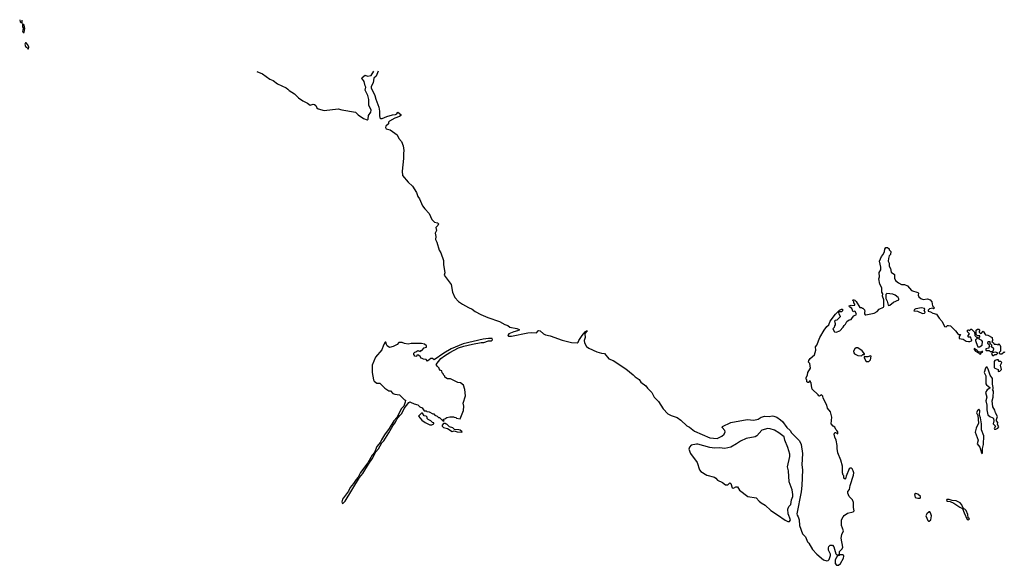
# Model space of a CAD drawing. Extents: x 2528705 to 2678277, y 911730 to 1023331.
# Tile 74 of 241: x 2539367 to 2552617, y 1015421 to 1022764. Entities that reach past the tile are written whole.
import ezdxf

# ---------------------------------------------------------------- set-up
doc = ezdxf.new("R2010")
doc.units = 0

msp = doc.modelspace()

# ---------------------------------------------------------------- linework, layer by layer
at = {"layer": '0CON20XD'}
for points in [[(2539367, 1022764), (2539375, 1022733), (2539395, 1022720), (2539402, 1022728), (2539402, 1022756)], [(2539425, 1022590), (2539438, 1022645), (2539425, 1022690), (2539405, 1022710), (2539405, 1022670), (2539420, 1022645), (2539404, 1022615), (2539415, 1022592), (2539425, 1022590)], [(2539485, 1022372), (2539488, 1022395), (2539477, 1022425), (2539455, 1022452), (2539445, 1022452), (2539437, 1022435), (2539444, 1022404), (2539470, 1022385), (2539475, 1022372), (2539485, 1022372)], [(2542559, 1022067), (2542636, 1022036), (2542735, 1021965), (2542778, 1021945), (2542835, 1021901), (2542955, 1021849), (2542977, 1021827), (2542995, 1021809), (2543066, 1021765), (2543121, 1021711), (2543175, 1021670), (2543241, 1021641), (2543275, 1021613), (2543314, 1021626), (2543335, 1021624), (2543351, 1021611), (2543367, 1021577), (2543385, 1021564), (2543465, 1021540), (2543654, 1021564), (2543700, 1021550), (2543885, 1021521), (2543922, 1021485), (2543995, 1021436), (2544045, 1021415), (2544056, 1021425), (2544059, 1021475), (2544092, 1021518), (2544098, 1021545), (2544067, 1021615), (2544065, 1021692), (2544051, 1021745), (2544017, 1021815), (2544023, 1021855), (2544018, 1021872), (2544004, 1021934), (2543971, 1021975), (2543976, 1021985), (2544015, 1022018), (2544046, 1022006), (2544097, 1022015), (2544132, 1022069)], [(2544192, 1022070), (2544165, 1022005), (2544132, 1021975), (2544124, 1021916), (2544098, 1021865), (2544098, 1021845), (2544147, 1021745), (2544158, 1021695), (2544198, 1021588), (2544210, 1021535), (2544208, 1021475), (2544215, 1021444), (2544225, 1021434), (2544245, 1021434), (2544307, 1021463), (2544385, 1021483), (2544425, 1021486), (2544440, 1021495), (2544455, 1021520), (2544496, 1021486), (2544498, 1021475), (2544480, 1021460), (2544415, 1021438), (2544342, 1021398), (2544332, 1021385), (2544328, 1021362), (2544295, 1021333), (2544288, 1021315), (2544297, 1021297), (2544351, 1021281), (2544445, 1021214), (2544469, 1021165), (2544503, 1021123), (2544528, 1021065), (2544537, 1021005), (2544530, 1020965), (2544533, 1020895), (2544516, 1020725), (2544518, 1020665), (2544595, 1020576), (2544654, 1020525), (2544706, 1020436), (2544724, 1020384), (2544745, 1020351), (2544787, 1020257), (2544818, 1020218), (2544879, 1020155), (2544914, 1020074), (2544948, 1020038), (2544989, 1020029), (2545001, 1020015), (2544996, 1019994), (2544967, 1019965), (2544977, 1019925), (2544958, 1019892), (2544966, 1019845), (2544962, 1019805), (2544979, 1019769), (2545012, 1019662), (2545034, 1019625), (2545072, 1019525), (2545071, 1019471), (2545087, 1019355), (2545081, 1019325), (2545175, 1019201), (2545190, 1019095), (2545224, 1019024), (2545273, 1018973), (2545325, 1018936), (2545405, 1018890), (2545455, 1018869), (2545496, 1018835), (2545572, 1018795), (2545666, 1018756), (2545825, 1018702), (2545895, 1018663), (2545938, 1018648), (2545965, 1018624), (2546055, 1018608), (2546090, 1018595), (2546088, 1018585), (2546068, 1018575), (2546015, 1018562), (2545950, 1018535), (2545934, 1018515), (2545945, 1018504), (2545985, 1018504), (2546205, 1018550), (2546255, 1018554), (2546322, 1018548), (2546342, 1018575), (2546355, 1018580), (2546369, 1018575), (2546414, 1018534), (2546441, 1018521), (2546507, 1018507), (2546665, 1018453), (2546795, 1018418), (2546871, 1018415), (2546883, 1018425), (2546892, 1018448), (2546935, 1018514), (2546975, 1018562), (2546995, 1018576), (2547006, 1018576), (2546973, 1018537), (2546978, 1018485), (2546963, 1018445), (2546966, 1018415), (2546996, 1018366), (2547025, 1018345), (2547135, 1018294), (2547195, 1018275), (2547235, 1018273), (2547295, 1018200), (2547355, 1018177), (2547525, 1018065), (2547624, 1017985), (2547648, 1017958), (2547705, 1017921), (2547725, 1017885), (2547795, 1017838), (2547817, 1017805), (2547875, 1017745), (2547907, 1017685), (2547964, 1017625), (2548025, 1017527), (2548090, 1017460), (2548135, 1017437), (2548215, 1017411), (2548265, 1017376), (2548345, 1017298), (2548381, 1017281), (2548447, 1017227), (2548655, 1017137), (2548755, 1017129), (2548815, 1017158), (2548846, 1017185), (2548863, 1017215), (2548858, 1017235), (2548820, 1017275), (2548825, 1017290), (2548937, 1017343), (2549155, 1017382), (2549246, 1017374), (2549305, 1017386), (2549345, 1017413), (2549395, 1017429), (2549455, 1017422), (2549495, 1017431), (2549515, 1017429), (2549555, 1017413), (2549605, 1017378), (2549632, 1017355), (2549690, 1017275), (2549735, 1017233), (2549753, 1017203), (2549859, 1017095), (2549882, 1017045), (2549902, 1016925), (2549892, 1016775), (2549900, 1016705), (2549892, 1016495), (2549885, 1016410), (2549824, 1016115), (2549828, 1016095), (2549844, 1016074), (2549858, 1016035), (2549860, 1015955), (2549901, 1015845), (2549915, 1015829), (2549944, 1015805), (2549967, 1015737), (2549985, 1015718), (2550038, 1015635), (2550095, 1015571), (2550185, 1015496), (2550228, 1015482), (2550248, 1015485), (2550262, 1015498), (2550278, 1015555), (2550277, 1015573), (2550252, 1015625), (2550250, 1015655), (2550258, 1015675), (2550275, 1015690), (2550305, 1015690), (2550325, 1015670), (2550350, 1015575), (2550365, 1015560), (2550388, 1015562), (2550400, 1015575), (2550398, 1015605), (2550437, 1015643), (2550444, 1015666), (2550421, 1015785), (2550433, 1015835), (2550454, 1015885), (2550426, 1015955), (2550428, 1016032), (2550448, 1016075), (2550461, 1016089), (2550509, 1016121), (2550585, 1016141), (2550599, 1016155), (2550588, 1016198), (2550586, 1016265), (2550575, 1016303), (2550528, 1016345), (2550511, 1016391), (2550512, 1016415), (2550535, 1016440), (2550541, 1016495), (2550588, 1016635), (2550592, 1016665), (2550585, 1016692), (2550569, 1016719), (2550555, 1016730), (2550545, 1016730), (2550531, 1016719), (2550488, 1016622), (2550480, 1016585), (2550475, 1016580), (2550460, 1016595), (2550460, 1016625), (2550450, 1016635), (2550442, 1016665), (2550438, 1016755), (2550416, 1016836), (2550378, 1016935), (2550368, 1016995), (2550370, 1017035), (2550356, 1017106), (2550338, 1017145), (2550328, 1017185), (2550335, 1017210), (2550345, 1017210), (2550375, 1017190), (2550376, 1017215), (2550365, 1017237), (2550350, 1017250), (2550335, 1017282), (2550312, 1017292), (2550287, 1017327), (2550296, 1017415), (2550277, 1017485), (2550236, 1017536), (2550229, 1017575), (2550181, 1017671), (2550174, 1017695), (2550155, 1017714), (2550132, 1017698), (2550121, 1017701), (2550112, 1017715), (2550032, 1017792), (2550022, 1017835), (2550020, 1017875), (2550010, 1017885), (2550008, 1017898), (2549992, 1017898), (2549988, 1017882), (2549975, 1017880), (2549962, 1017892), (2549960, 1017915), (2549950, 1017925), (2549950, 1017945), (2549967, 1017983), (2549972, 1018015), (2550008, 1018075), (2549998, 1018135), (2549984, 1018155), (2549986, 1018175), (2550005, 1018204), (2550063, 1018255), (2550080, 1018315), (2550078, 1018362), (2550096, 1018384), (2550136, 1018485), (2550195, 1018587), (2550230, 1018635), (2550254, 1018656), (2550275, 1018708), (2550345, 1018801), (2550400, 1018855), (2550425, 1018868), (2550438, 1018868), (2550440, 1018845), (2550427, 1018833), (2550398, 1018832), (2550388, 1018822), (2550390, 1018805), (2550410, 1018775), (2550410, 1018765), (2550365, 1018720), (2550343, 1018717), (2550330, 1018705), (2550342, 1018675), (2550342, 1018658), (2550330, 1018645), (2550327, 1018623), (2550310, 1018605), (2550330, 1018565), (2550355, 1018558), (2550402, 1018575), (2550448, 1018625), (2550461, 1018649), (2550480, 1018665), (2550497, 1018703), (2550530, 1018725), (2550555, 1018730), (2550574, 1018756), (2550592, 1018778), (2550626, 1018795), (2550615, 1018832), (2550605, 1018842), (2550584, 1018834), (2550567, 1018877), (2550535, 1018900), (2550530, 1018915), (2550555, 1018922), (2550565, 1018918), (2550608, 1018922), (2550607, 1018937), (2550593, 1018953), (2550592, 1018972), (2550580, 1018985), (2550583, 1018997), (2550605, 1018990), (2550625, 1018970), (2550675, 1018890), (2550695, 1018890), (2550705, 1018880), (2550715, 1018880), (2550738, 1018858), (2550740, 1018835), (2550734, 1018826), (2550738, 1018805), (2550744, 1018794), (2550755, 1018790), (2550797, 1018803), (2550866, 1018814), (2550905, 1018838), (2550933, 1018867), (2550992, 1018895), (2550998, 1018905), (2550994, 1018994), (2550978, 1019045), (2550982, 1019075), (2550968, 1019095), (2550969, 1019155), (2550944, 1019205), (2550929, 1019275), (2550940, 1019305), (2550935, 1019360), (2550954, 1019396), (2550954, 1019435), (2550940, 1019515), (2550964, 1019575), (2550987, 1019603), (2551003, 1019645), (2551008, 1019675), (2551025, 1019700), (2551045, 1019698), (2551068, 1019678), (2551070, 1019665), (2551090, 1019645), (2551086, 1019605), (2551066, 1019584), (2551058, 1019548), (2551056, 1019515), (2551067, 1019485), (2551069, 1019445), (2551086, 1019415), (2551097, 1019365), (2551138, 1019335), (2551139, 1019285), (2551154, 1019254), (2551195, 1019221), (2551235, 1019200), (2551275, 1019199), (2551313, 1019183), (2551370, 1019120), (2551455, 1019093), (2551461, 1019085), (2551460, 1019055), (2551466, 1019036), (2551492, 1019012), (2551525, 1018999), (2551585, 1019007), (2551620, 1018995), (2551640, 1018965), (2551653, 1018913), (2551680, 1018885), (2551666, 1018874), (2551655, 1018880), (2551609, 1018871), (2551594, 1018856), (2551593, 1018843), (2551625, 1018834), (2551655, 1018816), (2551705, 1018803), (2551739, 1018745), (2551782, 1018702), (2551814, 1018634), (2551835, 1018631), (2551855, 1018649), (2551865, 1018650), (2551895, 1018643), (2551962, 1018575), (2551990, 1018535), (2552005, 1018528), (2552028, 1018528), (2552008, 1018495), (2552012, 1018475), (2552064, 1018464), (2552105, 1018437), (2552134, 1018434)], [(2551065, 1018916), (2551075, 1018922), (2551125, 1018961), (2551196, 1018994), (2551200, 1019005), (2551189, 1019025), (2551148, 1019058), (2551115, 1019069), (2551035, 1019081), (2551024, 1019066), (2551021, 1019011), (2551043, 1018975), (2551053, 1018923), (2551065, 1018916)], [(2551515, 1018809), (2551545, 1018814), (2551552, 1018825), (2551540, 1018855), (2551550, 1018865), (2551545, 1018878), (2551505, 1018884), (2551425, 1018871), (2551411, 1018865), (2551400, 1018845), (2551451, 1018841), (2551515, 1018809)], [(2552134, 1018434), (2552155, 1018432), (2552175, 1018440), (2552180, 1018455), (2552170, 1018465), (2552165, 1018490), (2552135, 1018490), (2552130, 1018495), (2552130, 1018515), (2552150, 1018535), (2552122, 1018562), (2552120, 1018585), (2552135, 1018590), (2552145, 1018580), (2552165, 1018600), (2552175, 1018600), (2552218, 1018558), (2552220, 1018515), (2552245, 1018490), (2552260, 1018485), (2552258, 1018472), (2552230, 1018455), (2552228, 1018445), (2552255, 1018370), (2552263, 1018363), (2552285, 1018360), (2552320, 1018385), (2552322, 1018435), (2552315, 1018448), (2552280, 1018465), (2552280, 1018485), (2552290, 1018495), (2552288, 1018508), (2552258, 1018508), (2552240, 1018525), (2552240, 1018585), (2552255, 1018600), (2552275, 1018598), (2552288, 1018585), (2552278, 1018572), (2552278, 1018558), (2552295, 1018540), (2552310, 1018545), (2552335, 1018570), (2552365, 1018522), (2552395, 1018520), (2552452, 1018485), (2552460, 1018445), (2552450, 1018435), (2552472, 1018415), (2552480, 1018395), (2552505, 1018398), (2552535, 1018390), (2552545, 1018400), (2552555, 1018390), (2552567, 1018365), (2552568, 1018305), (2552550, 1018285), (2552550, 1018275), (2552560, 1018265), (2552582, 1018268), (2552615, 1018292), (2552625, 1018290)], [(2543715, 1016252), (2543747, 1016283), (2543938, 1016602), (2543985, 1016656), (2544059, 1016781), (2544112, 1016855), (2544161, 1016949), (2544195, 1016989), (2544241, 1017069), (2544265, 1017096), (2544335, 1017203), (2544390, 1017300), (2544425, 1017348), (2544441, 1017389), (2544481, 1017439), (2544509, 1017465), (2544541, 1017529), (2544605, 1017612), (2544615, 1017620), (2544628, 1017618), (2544675, 1017592), (2544725, 1017580), (2544752, 1017552), (2544785, 1017540), (2544812, 1017502), (2544835, 1017500), (2544845, 1017490), (2544877, 1017487), (2544925, 1017460), (2544938, 1017458), (2544955, 1017440), (2544985, 1017430), (2545002, 1017412), (2545018, 1017408), (2545065, 1017360), (2545080, 1017365), (2545070, 1017375), (2545072, 1017388), (2545088, 1017392), (2545115, 1017410), (2545155, 1017420), (2545205, 1017420), (2545213, 1017413), (2545235, 1017410), (2545245, 1017400), (2545295, 1017392), (2545341, 1017505), (2545343, 1017563), (2545337, 1017605), (2545365, 1017700), (2545358, 1017785), (2545340, 1017845), (2545300, 1017875), (2545265, 1017883), (2545165, 1017932), (2545125, 1017932), (2545100, 1017945), (2545090, 1017955), (2545090, 1017965), (2545070, 1017985), (2545070, 1017995), (2545052, 1018012), (2545048, 1018038), (2545032, 1018042), (2545010, 1018065), (2545010, 1018075), (2544985, 1018100), (2544972, 1018125), (2545035, 1018203), (2545085, 1018242), (2545154, 1018285), (2545274, 1018346), (2545342, 1018368), (2545462, 1018398), (2545575, 1018420), (2545615, 1018421), (2545675, 1018441), (2545715, 1018442), (2545730, 1018455), (2545725, 1018474), (2545675, 1018475), (2545605, 1018465), (2545335, 1018400), (2545175, 1018334), (2545073, 1018277), (2544945, 1018188), (2544922, 1018202), (2544898, 1018202), (2544855, 1018170), (2544835, 1018190), (2544803, 1018193), (2544775, 1018210), (2544765, 1018210), (2544760, 1018225), (2544735, 1018250), (2544712, 1018248), (2544705, 1018230), (2544680, 1018235), (2544678, 1018248), (2544670, 1018255), (2544670, 1018275), (2544685, 1018290), (2544698, 1018292), (2544725, 1018310), (2544755, 1018300), (2544765, 1018310), (2544778, 1018312), (2544812, 1018348), (2544840, 1018355), (2544840, 1018375), (2544815, 1018398), (2544775, 1018408), (2544698, 1018408), (2544635, 1018406), (2544595, 1018395), (2544545, 1018405), (2544515, 1018420), (2544471, 1018419), (2544446, 1018394), (2544393, 1018367), (2544345, 1018352), (2544313, 1018373), (2544301, 1018391), (2544295, 1018424), (2544285, 1018424), (2544263, 1018385), (2544239, 1018321), (2544155, 1018221), (2544109, 1018115), (2544110, 1018015), (2544127, 1017917), (2544137, 1017897), (2544173, 1017873), (2544215, 1017870), (2544280, 1017805), (2544335, 1017770), (2544357, 1017767), (2544390, 1017735), (2544415, 1017722), (2544477, 1017717), (2544545, 1017650), (2544560, 1017645), (2544556, 1017615), (2544536, 1017564), (2544505, 1017530), (2544440, 1017410), (2544402, 1017365), (2544339, 1017261), (2544274, 1017175), (2544235, 1017109), (2544223, 1017077), (2544175, 1017021), (2544140, 1016940), (2544108, 1016905), (2544050, 1016800), (2543955, 1016671), (2543924, 1016606), (2543895, 1016577), (2543860, 1016520), (2543815, 1016466), (2543790, 1016420), (2543711, 1016309), (2543700, 1016275), (2543705, 1016258), (2543715, 1016252)], [(2550695, 1018242), (2550715, 1018260), (2550735, 1018260), (2550738, 1018265), (2550706, 1018306), (2550645, 1018347), (2550625, 1018347), (2550605, 1018333), (2550590, 1018305), (2550592, 1018282), (2550602, 1018265), (2550645, 1018246), (2550695, 1018242)], [(2552295, 1018264), (2552308, 1018275), (2552310, 1018290), (2552325, 1018290), (2552328, 1018298), (2552315, 1018300), (2552310, 1018290), (2552275, 1018290), (2552253, 1018313), (2552213, 1018337), (2552212, 1018325), (2552228, 1018305), (2552270, 1018280), (2552282, 1018265), (2552295, 1018264)], [(2552427, 1018297), (2552455, 1018300), (2552470, 1018310), (2552478, 1018335), (2552440, 1018365), (2552450, 1018375), (2552450, 1018385), (2552428, 1018408), (2552428, 1018428), (2552403, 1018427), (2552392, 1018418), (2552390, 1018405), (2552408, 1018398), (2552420, 1018365), (2552410, 1018355), (2552408, 1018342), (2552370, 1018335), (2552370, 1018315), (2552375, 1018310), (2552415, 1018310), (2552427, 1018297)], [(2550795, 1018162), (2550818, 1018185), (2550826, 1018236), (2550815, 1018240), (2550782, 1018228), (2550732, 1018228), (2550730, 1018215), (2550758, 1018165), (2550795, 1018162)], [(2552465, 1018242), (2552492, 1018258), (2552512, 1018258), (2552530, 1018275), (2552505, 1018290), (2552455, 1018280), (2552443, 1018263), (2552465, 1018242)], [(2552535, 1018030), (2552555, 1018032), (2552580, 1018055), (2552568, 1018115), (2552582, 1018152), (2552572, 1018162), (2552550, 1018165), (2552540, 1018175), (2552538, 1018188), (2552515, 1018188), (2552492, 1018178), (2552483, 1018165), (2552479, 1018135), (2552482, 1018085), (2552490, 1018075), (2552536, 1018056), (2552535, 1018030)], [(2552485, 1017254), (2552505, 1017254), (2552530, 1017265), (2552542, 1017285), (2552528, 1017315), (2552530, 1017345), (2552512, 1017365), (2552513, 1017385), (2552528, 1017425), (2552497, 1017475), (2552488, 1017508), (2552462, 1017555), (2552456, 1017635), (2552467, 1017685), (2552472, 1017765), (2552460, 1017785), (2552468, 1017795), (2552468, 1017815), (2552458, 1017858), (2552457, 1017935), (2552425, 1017982), (2552402, 1018062), (2552386, 1018086), (2552375, 1018089), (2552363, 1018075), (2552348, 1018015), (2552369, 1017969), (2552371, 1017865), (2552379, 1017849), (2552422, 1017815), (2552422, 1017805), (2552386, 1017784), (2552366, 1017745), (2552382, 1017685), (2552371, 1017635), (2552381, 1017575), (2552382, 1017512), (2552397, 1017445), (2552424, 1017424), (2552465, 1017407), (2552473, 1017395), (2552477, 1017365), (2552468, 1017325), (2552500, 1017295), (2552482, 1017262), (2552485, 1017254)], [(2544885, 1017311), (2544915, 1017313), (2544940, 1017325), (2544938, 1017338), (2544922, 1017342), (2544900, 1017365), (2544865, 1017382), (2544852, 1017395), (2544850, 1017415), (2544838, 1017428), (2544812, 1017432), (2544788, 1017468), (2544772, 1017468), (2544732, 1017428), (2544778, 1017375), (2544822, 1017345), (2544885, 1017311)], [(2552315, 1016927), (2552325, 1016930), (2552322, 1016995), (2552338, 1017045), (2552342, 1017165), (2552311, 1017245), (2552310, 1017325), (2552296, 1017405), (2552282, 1017442), (2552286, 1017505), (2552275, 1017522), (2552255, 1017503), (2552244, 1017475), (2552262, 1017435), (2552271, 1017335), (2552239, 1017265), (2552224, 1017214), (2552266, 1017105), (2552253, 1017055), (2552289, 1017009), (2552309, 1016935), (2552315, 1016927)], [(2545315, 1017211), (2545322, 1017215), (2545295, 1017239), (2545275, 1017246), (2545218, 1017248), (2545195, 1017270), (2545153, 1017283), (2545115, 1017320), (2545105, 1017320), (2545095, 1017330), (2545072, 1017328), (2545050, 1017305), (2545050, 1017295), (2545070, 1017275), (2545125, 1017260), (2545185, 1017221), (2545215, 1017232), (2545255, 1017216), (2545315, 1017211)], [(2549705, 1016009), (2549725, 1016012), (2549739, 1016035), (2549709, 1016115), (2549704, 1016175), (2549719, 1016211), (2549745, 1016240), (2549755, 1016300), (2549773, 1016347), (2549773, 1016375), (2549762, 1016435), (2549721, 1016545), (2549711, 1016691), (2549700, 1016745), (2549732, 1016885), (2549729, 1016915), (2549706, 1017005), (2549664, 1017105), (2549655, 1017148), (2549584, 1017205), (2549525, 1017241), (2549468, 1017258), (2549435, 1017261), (2549355, 1017240), (2549286, 1017165), (2549265, 1017152), (2549145, 1017128), (2549067, 1017093), (2549012, 1017055), (2548935, 1017010), (2548855, 1016992), (2548785, 1017002), (2548715, 1016999), (2548655, 1017005), (2548495, 1017050), (2548475, 1017050), (2548403, 1017037), (2548379, 1017010), (2548373, 1016985), (2548395, 1016924), (2548485, 1016805), (2548517, 1016707), (2548534, 1016684), (2548615, 1016636), (2548715, 1016606), (2548735, 1016594), (2548756, 1016565), (2548825, 1016537), (2548866, 1016505), (2548895, 1016504), (2548925, 1016532), (2548935, 1016521), (2548955, 1016464), (2548975, 1016457), (2549005, 1016476), (2549025, 1016478), (2549052, 1016432), (2549165, 1016346), (2549277, 1016327), (2549318, 1016285), (2549345, 1016262), (2549400, 1016230), (2549477, 1016157), (2549565, 1016102), (2549667, 1016027), (2549705, 1016009)], [(2551455, 1016324), (2551485, 1016324), (2551491, 1016335), (2551489, 1016345), (2551455, 1016379), (2551425, 1016386), (2551408, 1016375), (2551418, 1016335), (2551455, 1016324)], [(2552135, 1016033), (2552148, 1016045), (2552130, 1016060), (2552126, 1016105), (2552105, 1016157), (2552060, 1016200), (2552047, 1016235), (2552025, 1016261), (2551968, 1016288), (2551914, 1016294), (2551875, 1016308), (2551843, 1016305), (2551839, 1016295), (2551854, 1016285), (2551889, 1016279), (2551939, 1016258), (2552019, 1016205), (2552057, 1016187), (2552079, 1016125), (2552119, 1016039), (2552135, 1016033)], [(2551605, 1016014), (2551630, 1016035), (2551636, 1016085), (2551625, 1016129), (2551615, 1016141), (2551605, 1016142), (2551573, 1016115), (2551563, 1016085), (2551586, 1016026), (2551595, 1016014), (2551605, 1016014)], [(2550361, 1015421), (2550385, 1015423), (2550414, 1015445), (2550455, 1015515), (2550459, 1015545), (2550455, 1015556), (2550445, 1015561), (2550408, 1015562), (2550395, 1015552), (2550372, 1015548), (2550358, 1015532), (2550341, 1015489), (2550341, 1015445), (2550361, 1015421)]]:
    msp.add_lwpolyline(points, dxfattribs=at)

doc.saveas('drawing.dxf')
